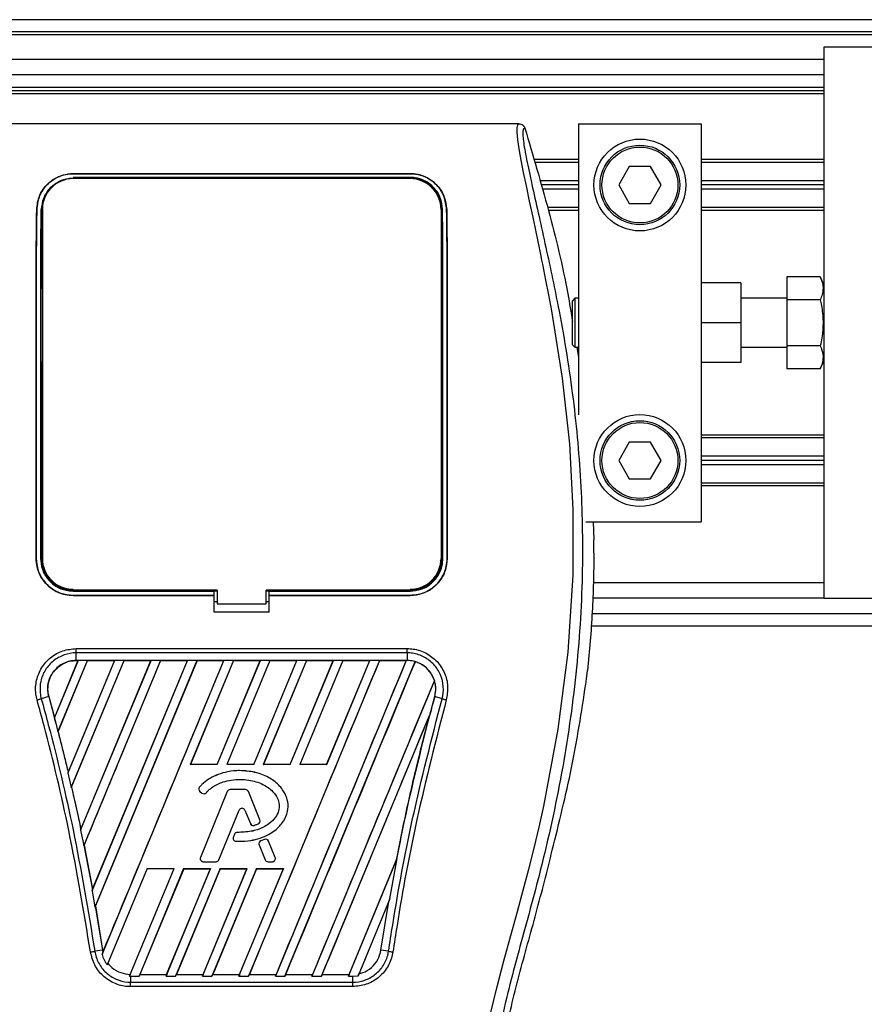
# Model space of a CAD drawing. Header units: millimetres. Extents: x 0 to 420, y 0 to 297.
# Tile 53 of 70: x 200 to 207, y 224 to 232. Entities that reach past the tile are written whole.
import ezdxf

# ---------------------------------------------------------------- set-up
doc = ezdxf.new("R2010")
doc.units = ezdxf.units.MM

msp = doc.modelspace()

# ---------------------------------------------------------------- linework, layer by layer
at = {"color": 7, "linetype": 'Continuous', "lineweight": 25}
for p, q in [((220.72025, 232.35838), (59.31867, 232.35838)), ((220.34848, 232.25078), (59.69044, 232.25078)), ((216.95421, 232.22388), (63.08471, 232.22388)), ((220.72025, 232.11628), (207.00112, 232.11628)), ((207.00112, 232.11628), (207.00112, 229.92861)), ((207.00112, 232.00868), (73.0378, 232.00868)), ((207.00112, 231.87418), (73.0378, 231.87418)), ((207.00112, 231.7612), (73.0378, 231.7612)), ((207.00112, 231.7343), (73.0378, 231.7343)), ((207.00112, 231.7074), (73.0378, 231.7074)), ((204.3251, 231.44377), (199.45503, 231.44377)), ((204.84909, 231.44377), (204.84909, 228.88664)), ((204.84909, 231.44377), (205.92511, 231.44377)), ((205.92511, 231.44377), (205.92511, 229.83555)), ((204.84909, 231.12904), (204.45591, 231.12904)), ((207.00112, 231.12904), (205.92511, 231.12904)), ((204.84909, 231.10483), (204.46284, 231.10483)), ((205.29391, 231.06717), (205.20073, 230.90577)), ((205.48029, 231.06717), (205.29391, 231.06717)), ((205.57347, 230.90577), (205.48029, 231.06717)), ((207.00112, 231.10483), (205.92511, 231.10483)), ((200.41055, 231.00528), (203.36958, 231.00528)), ((200.41055, 231.0047), (200.41055, 231.00528)), ((203.36958, 231.0047), (200.41055, 231.0047)), ((203.36958, 230.97253), (200.41055, 230.97253)), ((200.64358, 230.97014), (200.44653, 230.97014)), ((200.64358, 230.97014), (200.64759, 230.96638)), ((201.85864, 230.97037), (201.85435, 230.96608)), ((201.85864, 230.97037), (201.92149, 230.97037)), ((201.85864, 230.97037), (201.85864, 230.96608)), ((201.9258, 230.96606), (201.92149, 230.97037)), ((201.92149, 230.96607), (201.92149, 230.97037)), ((203.3336, 230.97014), (203.13655, 230.97014)), ((203.3336, 230.97014), (203.33755, 230.96644)), ((203.36958, 231.0047), (203.36958, 231.00528)), ((204.84909, 230.94343), (204.50901, 230.94343)), ((207.00112, 230.94343), (205.92511, 230.94343)), ((204.84909, 230.90577), (204.51978, 230.90577)), ((204.84909, 230.86811), (204.53056, 230.86811)), ((205.20073, 230.90577), (205.29391, 230.74437)), ((205.48029, 230.74437), (205.57347, 230.90577)), ((207.00112, 230.90577), (205.92511, 230.90577)), ((207.00112, 230.86811), (205.92511, 230.86811)), ((200.0905, 230.69083), (200.08999, 230.69083)), ((200.13967, 230.69057), (200.13967, 227.62394)), ((203.64046, 230.69057), (203.64046, 227.62394)), ((203.68963, 230.69083), (203.69014, 230.69083)), ((204.84909, 230.70671), (204.57673, 230.70671)), ((204.84909, 230.6825), (204.58363, 230.6825)), ((205.29391, 230.74437), (205.48029, 230.74437)), ((207.00112, 230.70671), (205.92511, 230.70671)), ((207.00112, 230.6825), (205.92511, 230.6825)), ((206.67831, 230.09906), (206.67831, 229.89716)), ((206.97109, 230.09906), (206.67831, 230.09906)), ((207.00112, 230.03151), (206.97109, 230.09906)), ((206.27481, 230.04496), (205.92511, 230.04496)), ((206.27481, 230.04496), (206.27481, 229.69526)), ((204.81681, 229.91046), (204.79529, 229.88894)), ((204.84909, 229.91046), (204.81681, 229.91046)), ((204.81681, 229.91046), (204.81681, 229.48005)), ((206.67831, 229.91046), (206.27481, 229.91046)), ((206.97109, 229.89716), (206.67831, 229.89716)), ((206.67831, 229.89716), (206.67831, 229.49336)), ((207.00112, 229.92861), (207.00112, 229.69526)), ((204.79529, 229.50157), (204.79529, 229.88894)), ((205.92511, 229.83555), (205.92511, 229.69526)), ((206.27481, 229.69526), (205.92511, 229.69526)), ((205.92511, 229.69526), (205.92511, 229.55496)), ((206.27481, 229.69526), (206.27481, 229.34555)), ((207.00112, 229.69526), (207.00112, 229.46191)), ((205.92511, 229.55496), (205.92511, 227.94674)), ((204.79529, 229.50157), (204.81681, 229.48005)), ((204.81681, 229.48005), (204.84909, 229.48005)), ((204.83364, 229.48005), (204.84909, 229.38939)), ((206.27481, 229.48005), (206.67831, 229.48005)), ((206.97109, 229.49336), (206.67831, 229.49336)), ((206.67831, 229.49336), (206.67831, 229.29145)), ((207.00112, 229.46191), (207.00112, 227.27423)), ((206.27481, 229.34555), (205.92511, 229.34555)), ((206.97109, 229.29145), (206.67831, 229.29145)), ((206.97109, 229.29145), (207.00112, 229.359)), ((207.00112, 228.70802), (205.92511, 228.70802)), ((205.29391, 228.64615), (205.20073, 228.48475)), ((205.48029, 228.64615), (205.29391, 228.64615)), ((205.57347, 228.48475), (205.48029, 228.64615)), ((207.00112, 228.68381), (205.92511, 228.68381)), ((207.00112, 228.52241), (205.92511, 228.52241)), ((205.20073, 228.48475), (205.29391, 228.32334)), ((205.48029, 228.32334), (205.57347, 228.48475)), ((207.00112, 228.48475), (205.92511, 228.48475)), ((207.00112, 228.44708), (205.92511, 228.44708)), ((205.29391, 228.32334), (205.48029, 228.32334)), ((207.00112, 228.28568), (205.92511, 228.28568)), ((207.00112, 228.26147), (205.92511, 228.26147)), ((204.91087, 227.94674), (205.92511, 227.94674)), ((204.97773, 227.94674), (204.9836, 227.78617)), ((204.9836, 227.67015), (204.9836, 227.78617)), ((200.08577, 227.62393), (200.0853, 227.62393)), ((203.69436, 227.62393), (203.69483, 227.62393)), ((207.00112, 227.40873), (204.9789, 227.40873)), ((200.41055, 227.33686), (201.64796, 227.33686)), ((200.45212, 227.33939), (200.63799, 227.33939)), ((201.64796, 227.33921), (201.67486, 227.33921)), ((201.64796, 227.33686), (201.64796, 227.33921)), ((201.64796, 227.29927), (201.64796, 227.33686)), ((201.67486, 227.34446), (201.67486, 227.2261)), ((202.10527, 227.2261), (202.10527, 227.34446)), ((202.10527, 227.33921), (202.13217, 227.33921)), ((202.13217, 227.33686), (202.13217, 227.33921)), ((202.13217, 227.29927), (202.13217, 227.33686)), ((202.13217, 227.33686), (203.36958, 227.33686)), ((203.14214, 227.33939), (203.32801, 227.33939)), ((200.41055, 227.29927), (201.64796, 227.29927)), ((200.41055, 227.29927), (200.41055, 227.2988)), ((201.64796, 227.2988), (200.41055, 227.2988)), ((201.64796, 227.2988), (201.64796, 227.29927)), ((201.64796, 227.15265), (201.64796, 227.2988)), ((201.64796, 227.245), (201.67486, 227.245)), ((201.67486, 227.2261), (202.10527, 227.2261)), ((202.10527, 227.245), (202.13217, 227.245)), ((202.13217, 227.29927), (203.36958, 227.29927)), ((202.13217, 227.2988), (202.13217, 227.29927)), ((202.13217, 227.15265), (202.13217, 227.2988)), ((203.36958, 227.2988), (202.13217, 227.2988)), ((203.36958, 227.29927), (203.36958, 227.2988)), ((207.00112, 227.27423), (204.97171, 227.27423)), ((207.00112, 227.27423), (220.72025, 227.27423)), ((202.13217, 227.15265), (201.64796, 227.15265)), ((204.96694, 227.13973), (220.34848, 227.13973)), ((204.95849, 227.03213), (220.72025, 227.03213)), ((200.43722, 226.83223), (203.34291, 226.83223)), ((200.43722, 226.7278), (200.43722, 226.79434)), ((203.34291, 226.79434), (200.43722, 226.79434)), ((203.34291, 226.79434), (203.34291, 226.7278)), ((200.45334, 226.72771), (200.24506, 226.22489)), ((200.45213, 226.7269), (200.24525, 226.22763)), ((200.27695, 226.1008), (200.53662, 226.72771)), ((200.27821, 226.1015), (200.53716, 226.7269)), ((200.77362, 226.72771), (200.36428, 225.73946)), ((200.77241, 226.7269), (200.36607, 225.74623)), ((200.394, 225.61016), (200.8569, 226.72771)), ((200.3968, 225.61447), (200.85744, 226.7269)), ((203.34291, 226.7278), (200.43722, 226.7278)), ((200.43722, 226.7269), (200.43722, 226.7278)), ((200.43722, 226.7269), (200.45213, 226.7269)), ((200.45213, 226.7269), (200.45334, 226.72771)), ((200.53662, 226.72771), (200.45334, 226.72771)), ((200.47574, 225.23532), (201.0939, 226.72771)), ((200.47801, 225.24327), (201.09269, 226.7269)), ((201.17719, 226.72771), (200.50304, 225.10017)), ((200.53662, 226.72771), (200.53716, 226.7269)), ((200.53716, 226.7269), (200.77241, 226.7269)), ((200.57591, 224.70392), (201.41419, 226.72771)), ((200.57998, 224.71631), (201.41298, 226.7269)), ((201.49747, 226.72771), (200.5997, 224.56029)), ((201.49801, 226.7269), (200.60533, 224.57129)), ((200.66381, 224.1429), (201.73447, 226.72771)), ((200.77241, 226.7269), (200.77362, 226.72771)), ((200.8569, 226.72771), (200.77362, 226.72771)), ((200.8569, 226.72771), (200.85744, 226.7269)), ((200.85744, 226.7269), (201.09269, 226.7269)), ((201.0939, 226.72771), (201.09269, 226.7269)), ((201.17719, 226.72771), (201.0939, 226.72771)), ((201.17773, 226.7269), (201.17719, 226.72771)), ((201.17773, 226.7269), (201.41298, 226.7269)), ((201.41419, 226.72771), (201.41298, 226.7269)), ((201.49747, 226.72771), (201.41419, 226.72771)), ((201.81775, 226.72771), (201.43895, 225.81319)), ((201.81829, 226.7269), (201.44033, 225.81411)), ((201.49801, 226.7269), (201.49747, 226.72771)), ((201.49801, 226.7269), (201.73326, 226.7269)), ((201.67533, 225.81411), (202.05354, 226.7269)), ((201.67595, 225.81319), (202.05475, 226.72771)), ((201.73447, 226.72771), (201.73326, 226.7269)), ((201.81775, 226.72771), (201.73447, 226.72771)), ((202.13804, 226.72771), (201.75923, 225.81319)), ((202.13858, 226.7269), (201.76061, 225.81411)), ((201.81829, 226.7269), (201.81775, 226.72771)), ((201.81829, 226.7269), (202.05354, 226.7269)), ((203.09889, 226.72771), (201.94958, 223.95303)), ((201.99561, 225.81411), (202.37383, 226.7269)), ((201.99623, 225.81319), (202.37504, 226.72771)), ((202.05475, 226.72771), (202.05354, 226.7269)), ((202.13804, 226.72771), (202.05475, 226.72771)), ((202.45832, 226.72771), (202.07951, 225.81319)), ((202.45886, 226.7269), (202.0809, 225.81411)), ((202.13858, 226.7269), (202.13804, 226.72771)), ((202.13858, 226.7269), (202.37383, 226.7269)), ((203.33588, 226.72771), (202.18658, 223.95303)), ((202.26986, 223.95303), (203.41481, 226.71719)), ((202.3159, 225.81411), (202.69411, 226.7269)), ((202.31651, 225.81319), (202.69532, 226.72771)), ((202.37504, 226.72771), (202.37383, 226.7269)), ((202.45832, 226.72771), (202.37504, 226.72771)), ((202.7786, 226.72771), (202.3998, 225.81319)), ((202.77914, 226.7269), (202.40118, 225.81411)), ((202.45886, 226.7269), (202.45832, 226.72771)), ((202.45886, 226.7269), (202.69411, 226.7269)), ((202.63618, 225.81411), (203.01439, 226.7269)), ((202.6368, 225.81319), (203.0156, 226.72771)), ((202.69532, 226.72771), (202.69411, 226.7269)), ((202.7786, 226.72771), (202.69532, 226.72771)), ((202.77914, 226.7269), (202.7786, 226.72771)), ((202.77914, 226.7269), (203.01439, 226.7269)), ((203.0156, 226.72771), (203.01439, 226.7269)), ((203.09889, 226.72771), (203.0156, 226.72771)), ((203.09943, 226.7269), (203.09889, 226.72771)), ((203.09943, 226.7269), (203.33467, 226.7269)), ((203.33467, 226.7269), (203.33588, 226.72771)), ((203.34291, 226.72771), (203.33588, 226.72771)), ((203.34291, 226.72771), (203.34291, 226.7278)), ((203.41528, 226.71621), (203.41481, 226.71719)), ((204.91892, 226.56539), (204.92767, 226.63953)), ((203.58286, 226.55073), (202.50686, 223.95303)), ((203.58286, 226.55073), (203.58198, 226.55077)), ((200.19507, 226.40979), (200.13035, 226.3914)), ((200.19592, 226.41002), (200.19507, 226.40979)), ((200.19507, 226.40979), (200.25754, 226.17752)), ((200.19592, 226.41002), (200.24525, 226.22763)), ((203.58504, 226.40979), (203.58507, 226.40979)), ((203.64979, 226.3914), (203.58507, 226.40979)), ((200.24525, 226.22763), (200.24506, 226.22489)), ((200.25754, 226.17752), (200.27695, 226.1008)), ((202.59014, 223.95303), (203.54202, 226.25107)), ((203.54202, 226.25107), (203.53778, 226.23854)), ((200.27728, 226.10157), (200.27695, 226.1008)), ((200.27728, 226.10157), (200.27821, 226.1015)), ((200.27821, 226.1015), (200.36607, 225.74623)), ((200.36428, 225.73946), (200.36584, 225.74335)), ((200.36607, 225.74623), (200.36584, 225.74335)), ((201.43895, 225.81319), (201.44033, 225.81411)), ((201.67595, 225.81319), (201.43895, 225.81319)), ((201.67533, 225.81411), (201.44033, 225.81411)), ((201.67533, 225.81411), (201.67595, 225.81319)), ((201.75923, 225.81319), (201.76061, 225.81411)), ((201.99623, 225.81319), (201.75923, 225.81319)), ((201.99561, 225.81411), (201.76061, 225.81411)), ((201.87221, 225.75946), (201.87221, 225.75955)), ((201.99561, 225.81411), (201.99623, 225.81319)), ((202.07951, 225.81319), (202.0809, 225.81411)), ((202.31651, 225.81319), (202.07951, 225.81319)), ((202.3159, 225.81411), (202.0809, 225.81411)), ((202.3159, 225.81411), (202.31651, 225.81319)), ((202.3998, 225.81319), (202.40118, 225.81411)), ((202.6368, 225.81319), (202.3998, 225.81319)), ((202.63618, 225.81411), (202.40118, 225.81411)), ((202.63618, 225.81411), (202.6368, 225.81319)), ((200.36428, 225.73946), (200.394, 225.61016)), ((200.39587, 225.61455), (200.394, 225.61016)), ((200.39587, 225.61455), (200.3968, 225.61447)), ((201.51985, 225.61558), (201.51978, 225.61564)), ((201.52289, 225.57686), (201.52283, 225.57679)), ((201.52283, 225.57679), (201.54041, 225.56212)), ((201.52289, 225.57686), (201.54047, 225.5622)), ((201.76361, 225.5754), (201.52732, 224.99665)), ((201.7637, 225.57537), (201.52741, 224.99662)), ((201.7637, 225.57537), (201.76361, 225.5754)), ((201.78883, 225.59225), (201.78883, 225.59234)), ((201.92332, 225.59234), (201.78883, 225.59234)), ((201.92332, 225.59225), (201.78883, 225.59225)), ((201.92332, 225.59225), (201.92332, 225.59234)), ((201.94845, 225.57537), (201.94853, 225.5754)), ((202.0499, 225.32688), (201.94845, 225.57537)), ((202.04999, 225.32691), (201.94853, 225.5754)), ((201.54047, 225.5622), (201.54041, 225.56212)), ((201.57834, 225.56522), (201.57841, 225.56516)), ((201.68991, 224.9761), (201.86784, 225.41189)), ((201.69, 224.97606), (201.86793, 225.41185)), ((201.86784, 225.41189), (201.86793, 225.41185)), ((201.91845, 225.41189), (201.91836, 225.41185)), ((201.91836, 225.41185), (201.9663, 225.29443)), ((201.91845, 225.41189), (201.96639, 225.29447)), ((202.0499, 225.32688), (202.04999, 225.32691)), ((200.47773, 225.24027), (200.47574, 225.23532)), ((200.47574, 225.23532), (200.50304, 225.10017)), ((200.47773, 225.24027), (200.47801, 225.24327)), ((201.96639, 225.29447), (201.9663, 225.29443)), ((201.99942, 225.27876), (201.99945, 225.27867)), ((202.0351, 225.29152), (202.03514, 225.29143)), ((201.82658, 225.19977), (201.81697, 225.17681)), ((201.81705, 225.17677), (201.81697, 225.17681)), ((201.82666, 225.19974), (201.81705, 225.17677)), ((201.82666, 225.19974), (201.82658, 225.19977)), ((201.84051, 225.1392), (201.84051, 225.1391)), ((201.85168, 225.2164), (201.85168, 225.2165)), ((202.09014, 225.15521), (202.05771, 225.14128)), ((202.05775, 225.1412), (202.05771, 225.14128)), ((202.09018, 225.15512), (202.05775, 225.1412)), ((202.09018, 225.15512), (202.09014, 225.15521)), ((202.12602, 225.14045), (202.1261, 225.14048)), ((202.18474, 224.99662), (202.12602, 225.14045)), ((202.18483, 224.99665), (202.1261, 225.14048)), ((200.50304, 225.10017), (200.50528, 225.10543)), ((200.50528, 225.10543), (200.57964, 224.71318)), ((200.5062, 225.10534), (200.50528, 225.10543)), ((200.5062, 225.10534), (200.57998, 224.71631)), ((202.04333, 225.106), (202.04325, 225.10596)), ((202.04325, 225.10596), (202.09628, 224.97606)), ((202.04333, 225.106), (202.09637, 224.9761)), ((204.61784, 225.06057), (204.62888, 225.10506)), ((201.52741, 224.99662), (201.52732, 224.99665)), ((201.68991, 224.9761), (201.69, 224.97606)), ((202.09637, 224.9761), (202.09628, 224.97606)), ((202.18474, 224.99662), (202.18483, 224.99665)), ((202.82714, 223.95303), (203.255, 224.98597)), ((202.83267, 223.96933), (203.24726, 224.96977)), ((203.19246, 224.63391), (203.255, 224.98597)), ((203.24811, 224.96951), (203.24726, 224.96977)), ((203.255, 224.98597), (203.24811, 224.96951)), ((201.0601, 224.89858), (200.70978, 224.05283)), ((200.90552, 223.9532), (201.2971, 224.89858)), ((201.38039, 224.89858), (200.98873, 223.95303)), ((201.38103, 224.89762), (200.99671, 223.96933)), ((201.0601, 224.89858), (201.2971, 224.89858)), ((201.22573, 223.95303), (201.61739, 224.89858)), ((201.23126, 223.96933), (201.61595, 224.89762)), ((201.70067, 224.89858), (201.30901, 223.95303)), ((201.70131, 224.89762), (201.31699, 223.96933)), ((201.38039, 224.89858), (201.61739, 224.89858)), ((201.38103, 224.89762), (201.38039, 224.89858)), ((201.38103, 224.89762), (201.61595, 224.89762)), ((201.54601, 223.95303), (201.93767, 224.89858)), ((201.55154, 223.96933), (201.93624, 224.89762)), ((201.55254, 224.95921), (201.55254, 224.95912)), ((201.55254, 224.95921), (201.66479, 224.95921)), ((201.55254, 224.95912), (201.66479, 224.95912)), ((201.61739, 224.89858), (201.61595, 224.89762)), ((202.02095, 224.89858), (201.6293, 223.95303)), ((202.02159, 224.89762), (201.63727, 223.96933)), ((201.66479, 224.95921), (201.66479, 224.95912)), ((201.70067, 224.89858), (201.93767, 224.89858)), ((201.70131, 224.89762), (201.70067, 224.89858)), ((201.70131, 224.89762), (201.93624, 224.89762)), ((201.86629, 223.95303), (202.25795, 224.89858)), ((201.87182, 223.96933), (202.25652, 224.89762)), ((201.93767, 224.89858), (201.93624, 224.89762)), ((202.02095, 224.89858), (202.25795, 224.89858)), ((202.02159, 224.89762), (202.02095, 224.89858)), ((202.02159, 224.89762), (202.25652, 224.89762)), ((202.1215, 224.95921), (202.15961, 224.95921)), ((202.1215, 224.95921), (202.1215, 224.95912)), ((202.1215, 224.95912), (202.15961, 224.95912)), ((202.15961, 224.95921), (202.15961, 224.95912)), ((202.25795, 224.89858), (202.25652, 224.89762)), ((200.57964, 224.71318), (200.57591, 224.70392)), ((200.57964, 224.71318), (200.57998, 224.71631)), ((200.57591, 224.70392), (200.5997, 224.56029)), ((203.19246, 224.63391), (202.9122, 223.95731)), ((203.18212, 224.60868), (203.19246, 224.63391)), ((200.5997, 224.56029), (200.60442, 224.57139)), ((200.60442, 224.57139), (200.66672, 224.18232)), ((200.60533, 224.57129), (200.60442, 224.57139)), ((200.60533, 224.57129), (200.66759, 224.18245)), ((203.11341, 224.18232), (203.18212, 224.60868)), ((200.66672, 224.18232), (200.60032, 224.17147)), ((200.67094, 224.16064), (200.66381, 224.1429)), ((200.66759, 224.18245), (200.66672, 224.18232)), ((200.66672, 224.18232), (200.67094, 224.16064)), ((200.66759, 224.18245), (200.67118, 224.16351)), ((200.67094, 224.16064), (200.67118, 224.16351)), ((203.17981, 224.17147), (203.11341, 224.18232)), ((200.70978, 224.05283), (200.71578, 224.06671)), ((200.91156, 223.96849), (200.90552, 223.9532)), ((200.90552, 223.9532), (200.91494, 223.95303)), ((200.91494, 223.95303), (200.91494, 223.90021)), ((200.91494, 223.95303), (200.98873, 223.95303)), ((200.98873, 223.95303), (200.99541, 223.96847)), ((200.99671, 223.96933), (200.99541, 223.96847)), ((200.99541, 223.96847), (201.23183, 223.96847)), ((200.99671, 223.96933), (201.23126, 223.96933)), ((201.23183, 223.96847), (201.22573, 223.95303)), ((201.22573, 223.95303), (201.30901, 223.95303)), ((201.23183, 223.96847), (201.23126, 223.96933)), ((201.30901, 223.95303), (201.3157, 223.96847)), ((201.31699, 223.96933), (201.3157, 223.96847)), ((201.3157, 223.96847), (201.55212, 223.96847)), ((201.31699, 223.96933), (201.55154, 223.96933)), ((201.55212, 223.96847), (201.54601, 223.95303)), ((201.54601, 223.95303), (201.6293, 223.95303)), ((201.55212, 223.96847), (201.55154, 223.96933)), ((201.6293, 223.95303), (201.63598, 223.96847)), ((201.63727, 223.96933), (201.63598, 223.96847)), ((201.63598, 223.96847), (201.8724, 223.96847)), ((201.63727, 223.96933), (201.87182, 223.96933)), ((201.8724, 223.96847), (201.86629, 223.95303)), ((201.86629, 223.95303), (201.94958, 223.95303)), ((201.8724, 223.96847), (201.87182, 223.96933)), ((201.94958, 223.95303), (201.95626, 223.96847)), ((201.95755, 223.96933), (201.95626, 223.96847)), ((201.95626, 223.96847), (202.19268, 223.96847)), ((201.95755, 223.96933), (202.1921, 223.96933)), ((202.18658, 223.95303), (202.19268, 223.96847)), ((202.18658, 223.95303), (202.26986, 223.95303)), ((202.1921, 223.96933), (202.19268, 223.96847)), ((202.27654, 223.96847), (202.26986, 223.95303)), ((202.27654, 223.96847), (202.27784, 223.96933)), ((202.27654, 223.96847), (202.51297, 223.96847)), ((202.27784, 223.96933), (202.51239, 223.96933)), ((202.50686, 223.95303), (202.51297, 223.96847)), ((202.50686, 223.95303), (202.59014, 223.95303)), ((202.51239, 223.96933), (202.51297, 223.96847)), ((202.59683, 223.96847), (202.59014, 223.95303)), ((202.59683, 223.96847), (202.59812, 223.96933)), ((202.59683, 223.96847), (202.83325, 223.96847)), ((202.59812, 223.96933), (202.83267, 223.96933)), ((202.83325, 223.96847), (202.82714, 223.95303)), ((202.82714, 223.95303), (202.86519, 223.95303)), ((202.83325, 223.96847), (202.83267, 223.96933)), ((202.86519, 223.95303), (202.9122, 223.95731)), ((202.86519, 223.90021), (202.86519, 223.95303)), ((202.9122, 223.95731), (202.91958, 223.97443)), ((202.86519, 223.86142), (200.91493, 223.86142)), ((200.91494, 223.90021), (202.86519, 223.90021))]:
    msp.add_line(p, q, dxfattribs=at)
at = {"color": 7, "linetype": 'Continuous', "lineweight": 25, "flags": 128}
for points in [[(204.07289, 223.61067), (204.13007, 223.85151), (204.19212, 224.08856), (204.25277, 224.30941), (204.31211, 224.52277), (204.36298, 224.7082), (204.41206, 224.89397), (204.45854, 225.07886), (204.50202, 225.26199), (204.54331, 225.44713), (204.67025, 226.12416), (204.75642, 226.80143), (204.79956, 227.47742), (204.80148, 228.0532), (204.77111, 228.63036), (204.70874, 229.20914), (204.61387, 229.79915), (204.5873, 229.93938), (204.56159, 230.07027), (204.53371, 230.20987), (204.5265, 230.24583), (204.51668, 230.29458), (204.50788, 230.338), (204.50554, 230.3496), (204.50488, 230.35285), (204.50468, 230.35384), (204.50461, 230.35421), (204.50459, 230.35433), (204.50458, 230.35438), (204.50457, 230.35439), (204.50457, 230.3544), (204.50457, 230.35441), (204.50457, 230.35441), (204.50457, 230.35441), (204.50457, 230.35441), (204.47589, 230.49292), (204.44839, 230.62337), (204.41851, 230.76431), (204.39054, 230.89714), (204.36622, 231.01535), (204.34469, 231.12529), (204.32698, 231.22451), (204.3148, 231.30624), (204.30862, 231.3689), (204.30853, 231.41141), (204.31405, 231.43577), (204.3251, 231.44377)], [(201.67486, 227.34446), (201.13683, 227.34446), (200.41055, 227.34446)], [(203.36958, 227.34446), (203.06829, 227.34446), (202.10527, 227.34446)]]:
    msp.add_lwpolyline(points, dxfattribs=at)
at = {"color": 7, "linetype": 'Continuous', "lineweight": 25}
for centre, radius in [((205.3871, 230.90577), 0.4035), ((205.3871, 230.90577), 0.3497), ((205.3871, 230.90577), 0.33356), ((205.3871, 228.48475), 0.4035), ((205.3871, 228.48475), 0.3497), ((205.3871, 228.48475), 0.33356)]:
    msp.add_circle(centre, radius, dxfattribs=at)
for centre, radius, start, end in [((200.41055, 230.69057), 0.27088, 90, 180), ((203.36958, 230.69057), 0.27088, 0, 90), ((200.41055, 227.62394), 0.27088, 180, 270), ((203.36958, 227.62394), 0.27088, 270, 0), ((203.34291, 226.47655), 0.25116, 73.364009, 90), ((203.34291, 226.47655), 0.25116, 344.587332, 17.180089), ((221.75523, 221.40057), 18.84803, 164.587332, 165.087235), ((182.02491, 221.40057), 18.84803, 14.681483, 14.830401), ((201.54028, 225.5977), 0.02724, 138.805903, 230.16689), ((201.54028, 225.5977), 0.02714, 138.805903, 230.16689), ((201.78883, 225.56511), 0.02724, 90, 157.790712), ((201.78883, 225.56511), 0.02714, 90, 157.790712), ((201.92332, 225.56511), 0.02724, 22.209291, 90), ((201.92332, 225.56511), 0.02714, 22.209291, 90), ((201.55786, 225.58304), 0.02724, 230.16689, 318.977091), ((201.55786, 225.58304), 0.02714, 230.16689, 318.977091), ((201.89314, 225.40156), 0.02733, 22.209261, 157.790711), ((201.89314, 225.40156), 0.02724, 22.209261, 157.790711), ((202.02477, 225.31662), 0.02714, 292.378703, 22.209291), ((202.02477, 225.31662), 0.02724, 292.378703, 22.209291), ((201.99151, 225.30473), 0.02724, 202.209261, 286.934979), ((201.99151, 225.30473), 0.02714, 202.209261, 286.934979), ((201.84209, 225.16629), 0.02724, 157.290493, 266.671349), ((201.84209, 225.16629), 0.02714, 157.290493, 266.671349), ((201.8517, 225.18926), 0.02724, 90.034995, 157.290493), ((201.8517, 225.18926), 0.02714, 90.034995, 157.290493), ((202.06846, 225.11626), 0.02724, 113.245837, 202.209268), ((202.06846, 225.11626), 0.02714, 113.245837, 202.209268), ((202.10089, 225.13019), 0.02724, 22.209257, 113.245837), ((202.10089, 225.13019), 0.02714, 22.209257, 113.245837), ((201.55254, 224.98636), 0.02724, 157.790712, 270), ((201.55254, 224.98636), 0.02714, 157.790712, 270), ((201.66479, 224.98636), 0.02714, 270, 337.790711), ((201.66479, 224.98636), 0.02724, 270, 337.790711), ((202.1215, 224.98636), 0.02724, 202.209268, 270), ((202.1215, 224.98636), 0.02714, 202.209268, 270), ((202.15961, 224.98636), 0.02724, 270, 22.209257), ((202.15961, 224.98636), 0.02714, 270, 22.209257)]:
    msp.add_arc(centre, radius, start, end, dxfattribs=at)
for points, knots in [([(204.37671, 231.40588), (204.37271, 231.40469), (204.36475, 231.40234), (204.35907, 231.37899), (204.35901, 231.33863), (204.3654, 231.27898), (204.37801, 231.20102), (204.39609, 231.10709), (204.41863, 230.99983), (204.45285, 230.84388), (204.50112, 230.63004), (204.56031, 230.36133), (204.62053, 230.08103), (204.71069, 229.63794), (204.80872, 229.02955), (204.878, 228.25424), (204.89015, 227.4458), (204.83581, 226.60478), (204.70952, 225.73696), (204.55916, 225.05202), (204.42539, 224.54666), (204.33357, 224.21421), (204.24416, 223.88136), (204.16496, 223.54658), (204.09917, 223.20764), (204.08798, 222.97784), (204.08237, 222.86259)], [0, 0, 0, 0, 0.0154023, 0.0306186, 0.0458978, 0.0611515, 0.0763524, 0.0916759, 0.1069667, 0.1223964, 0.1531196, 0.1841395, 0.2146453, 0.2457555, 0.3295656, 0.4129092, 0.4960821, 0.5895924, 0.6838677, 0.7780859, 0.8151003, 0.8521196, 0.8891029, 0.926018, 0.9628961, 1, 1, 1, 1]), ([(204.3251, 231.44377), (204.33081, 231.44325), (204.34223, 231.44221), (204.35758, 231.43397), (204.37009, 231.42181), (204.3745, 231.4112), (204.37671, 231.40588)], [0, 0, 0, 0, 0.2496754, 0.4993928, 0.749148, 1, 1, 1, 1]), ([(204.37671, 231.40588), (204.44754, 231.16548), (204.58937, 230.68409), (204.72799, 230.11563), (204.78197, 229.78636), (204.79529, 229.70508)], [0, 0, 0, 0, 0.4289924, 0.8590348, 1, 1, 1, 1]), ([(200.08999, 230.69083), (200.09489, 230.73005), (200.10467, 230.80845), (200.17075, 230.90837), (200.25994, 230.97467), (200.34679, 231.00236), (200.39429, 231.00454), (200.41055, 231.00528)], [0, 0, 0, 0, 0.24267, 0.4850883, 0.7318057, 0.908172, 1, 1, 1, 1]), ([(200.41055, 231.0047), (200.37951, 231.00203), (200.31756, 230.99671), (200.23319, 230.95627), (200.16011, 230.89267), (200.10387, 230.80251), (200.09499, 230.72828), (200.0905, 230.69083)], [0, 0, 0, 0, 0.1743444, 0.3479637, 0.540069, 0.7679663, 1, 1, 1, 1]), ([(200.13337, 230.69055), (200.13729, 230.72444), (200.14517, 230.79241), (200.20156, 230.88003), (200.27871, 230.93882), (200.3543, 230.96375), (200.39605, 230.96574), (200.41055, 230.96644)], [0, 0, 0, 0, 0.2409648, 0.483375, 0.7285961, 0.9056857, 1, 1, 1, 1]), ([(200.41055, 230.96644), (200.51209, 230.96641), (201.01975, 230.96629), (202.0061, 230.96588), (202.8909, 230.96625), (203.36958, 230.96645)], [0, 0, 0, 0, 0.1029393, 0.5146966, 1, 1, 1, 1]), ([(200.44257, 230.96643), (200.44359, 230.9674), (200.44489, 230.96864), (200.44624, 230.96987), (200.44653, 230.97014)], [0, 0, 0, 0, 0.7876998, 1, 1, 1, 1]), ([(200.44653, 230.97014), (200.44923, 230.96994), (200.45409, 230.96959), (200.45815, 230.9674), (200.45995, 230.96642)], [0, 0, 0, 0, 0.55631517, 1, 1, 1, 1]), ([(200.63001, 230.96638), (200.63027, 230.96658), (200.63282, 230.96856), (200.63779, 230.96983), (200.64226, 230.97007), (200.64358, 230.97014)], [0, 0, 0, 0, 0.0715985, 0.7251144, 1, 1, 1, 1]), ([(203.13255, 230.96639), (203.13359, 230.96737), (203.13491, 230.96862), (203.13627, 230.96987), (203.13655, 230.97014)], [0, 0, 0, 0, 0.7900144, 1, 1, 1, 1]), ([(203.13655, 230.97014), (203.13926, 230.96994), (203.14414, 230.96958), (203.14822, 230.96738), (203.15004, 230.96639)], [0, 0, 0, 0, 0.5532652, 1, 1, 1, 1]), ([(203.32012, 230.96644), (203.32034, 230.96661), (203.32288, 230.96858), (203.32782, 230.96983), (203.33228, 230.97007), (203.3336, 230.97014)], [0, 0, 0, 0, 0.0649864, 0.7231566, 1, 1, 1, 1]), ([(203.36958, 231.00528), (203.40088, 231.00258), (203.46335, 230.99719), (203.5484, 230.95609), (203.62157, 230.89168), (203.67711, 230.80137), (203.68579, 230.72774), (203.69014, 230.69083)], [0, 0, 0, 0, 0.1760239, 0.3513633, 0.5446667, 0.7717941, 1, 1, 1, 1]), ([(203.68963, 230.69083), (203.6847, 230.73011), (203.67486, 230.80863), (203.6085, 230.90855), (203.51927, 230.97449), (203.43262, 231.00184), (203.38566, 231.00397), (203.36958, 231.0047)], [0, 0, 0, 0, 0.24352506, 0.48678704, 0.7352137, 0.90932665, 1, 1, 1, 1]), ([(203.65432, 230.69057), (203.6502, 230.72565), (203.64197, 230.79578), (203.58337, 230.88549), (203.50377, 230.94509), (203.42641, 230.96992), (203.38406, 230.97187), (203.36958, 230.97253)], [0, 0, 0, 0, 0.2434329, 0.4866743, 0.7321625, 0.9084465, 1, 1, 1, 1]), ([(203.36958, 230.96645), (203.39634, 230.96413), (203.4492, 230.95953), (203.52191, 230.92479), (203.58503, 230.87005), (203.63512, 230.79064), (203.64277, 230.72488), (203.64677, 230.69056)], [0, 0, 0, 0, 0.1733458, 0.3424433, 0.5326111, 0.7561077, 1, 1, 1, 1]), ([(200.0853, 227.62393), (200.08517, 228.03563), (200.08493, 228.75228), (200.08439, 229.5337), (200.08451, 229.96807), (200.08489, 230.16385), (200.08607, 230.35878), (200.08782, 230.53534), (200.08934, 230.64396), (200.08999, 230.69083)], [0, 0, 0, 0, 0.3999906, 0.6962732, 0.7591695, 0.8220145, 0.8864876, 0.9510188, 1, 1, 1, 1]), ([(200.0905, 230.69083), (200.08918, 230.59095), (200.08648, 230.38815), (200.08498, 230.0706), (200.08491, 229.75769), (200.08503, 229.35141), (200.0854, 228.64013), (200.08562, 228.0304), (200.08577, 227.62393)], [0, 0, 0, 0, 0.1036145, 0.2103949, 0.3089289, 0.4076272, 0.6050952, 1, 1, 1, 1]), ([(200.12581, 230.69057), (200.12514, 230.59066), (200.12379, 230.3878), (200.12302, 230.07021), (200.123, 229.75732), (200.12306, 229.35111), (200.12323, 228.63995), (200.12335, 228.03034), (200.12342, 227.62394)], [0, 0, 0, 0, 0.10364528, 0.21045677, 0.30898402, 0.40767457, 0.60512675, 1, 1, 1, 1]), ([(200.13102, 227.62394), (200.131, 227.72548), (200.13091, 228.23319), (200.13078, 228.94394), (200.13058, 229.61881), (200.13062, 229.95316), (200.13079, 230.15134), (200.13136, 230.34943), (200.13226, 230.5299), (200.13303, 230.64174), (200.13337, 230.69055)], [0, 0, 0, 0, 0.098662, 0.4933103, 0.6906351, 0.7543663, 0.8182079, 0.8831723, 0.9490071, 1, 1, 1, 1]), ([(203.64677, 230.69056), (203.64739, 230.59607), (203.64852, 230.42519), (203.64932, 230.16375), (203.64961, 229.8337), (203.64943, 229.28587), (203.64929, 228.52096), (203.64917, 227.92295), (203.64911, 227.62394)], [0, 0, 0, 0, 0.0979851, 0.177199, 0.2565766, 0.4188669, 0.7094334, 1, 1, 1, 1]), ([(203.65671, 227.62394), (203.65679, 228.03122), (203.65691, 228.6866), (203.65709, 229.46591), (203.65716, 229.90088), (203.65692, 230.14985), (203.65625, 230.39767), (203.6551, 230.57348), (203.65432, 230.69057)], [0, 0, 0, 0, 0.3956918, 0.6367323, 0.7572919, 0.8181201, 0.8788623, 1, 1, 1, 1]), ([(203.69436, 227.62393), (203.6945, 228.03131), (203.69475, 228.74594), (203.69526, 229.58754), (203.69516, 230.09006), (203.69367, 230.34666), (203.69192, 230.52691), (203.69035, 230.6394), (203.68963, 230.69083)], [0, 0, 0, 0, 0.3956174, 0.694002, 0.8184956, 0.8823143, 0.9461903, 1, 1, 1, 1]), ([(203.69014, 230.69083), (203.69145, 230.5912), (203.69412, 230.389), (203.69562, 230.07241), (203.69569, 229.75987), (203.69557, 229.35317), (203.6952, 228.64117), (203.69498, 228.03082), (203.69483, 227.62393)], [0, 0, 0, 0, 0.1032014, 0.209437, 0.3080887, 0.4069063, 0.6046146, 1, 1, 1, 1]), ([(206.97109, 230.09906), (206.98048, 230.07384), (206.99953, 230.02263), (206.9938, 229.95415), (206.97729, 229.91272), (206.97109, 229.89716)], [0, 0, 0, 0, 0.37729563, 0.76615575, 1, 1, 1, 1]), ([(206.97109, 229.89716), (206.97454, 229.88076), (206.98769, 229.81816), (206.99942, 229.70564), (206.99023, 229.58632), (206.97576, 229.51603), (206.97109, 229.49336)], [0, 0, 0, 0, 0.1234547, 0.4713436, 0.829407, 1, 1, 1, 1]), ([(206.97109, 229.49336), (206.98048, 229.46814), (206.99953, 229.41692), (206.9938, 229.34845), (206.97729, 229.30701), (206.97109, 229.29145)], [0, 0, 0, 0, 0.37729563, 0.76615575, 1, 1, 1, 1]), ([(204.9836, 227.67015), (204.98051, 227.49825), (204.97433, 227.15403), (204.94324, 226.81117), (204.92767, 226.63953)], [0, 0, 0, 0, 0.4994117, 1, 1, 1, 1]), ([(200.41055, 227.2988), (200.37399, 227.30239), (200.30086, 227.30958), (200.20339, 227.36565), (200.12982, 227.4482), (200.09087, 227.53963), (200.08688, 227.60001), (200.0853, 227.62393)], [0, 0, 0, 0, 0.21471698, 0.42943093, 0.64424617, 0.85905702, 1, 1, 1, 1]), ([(200.08577, 227.62393), (200.08937, 227.58742), (200.09658, 227.51439), (200.15262, 227.4171), (200.23504, 227.34367), (200.32634, 227.3048), (200.38665, 227.30084), (200.41055, 227.29927)], [0, 0, 0, 0, 0.2147593, 0.4295194, 0.6441992, 0.8589619, 1, 1, 1, 1]), ([(200.12342, 227.62394), (200.1266, 227.59166), (200.13296, 227.52709), (200.18249, 227.44105), (200.25536, 227.37613), (200.33608, 227.34175), (200.38941, 227.33825), (200.41055, 227.33686)], [0, 0, 0, 0, 0.2147347, 0.4294696, 0.6441983, 0.8589152, 1, 1, 1, 1]), ([(200.13102, 227.62394), (200.13319, 227.59779), (200.13795, 227.54022), (200.17883, 227.45868), (200.24615, 227.39164), (200.32749, 227.35125), (200.38469, 227.34657), (200.41055, 227.34446)], [0, 0, 0, 0, 0.1789442, 0.3940135, 0.6085392, 0.8229777, 1, 1, 1, 1]), ([(203.64911, 227.62394), (203.64694, 227.59779), (203.64218, 227.54022), (203.6013, 227.45868), (203.53399, 227.39164), (203.45264, 227.35125), (203.39545, 227.34657), (203.36958, 227.34446)], [0, 0, 0, 0, 0.1789442, 0.3940135, 0.6085391, 0.8229777, 1, 1, 1, 1]), ([(203.36958, 227.33686), (203.40186, 227.34003), (203.46642, 227.34638), (203.55246, 227.39588), (203.6174, 227.46873), (203.6518, 227.54945), (203.65532, 227.60278), (203.65671, 227.62394)], [0, 0, 0, 0, 0.2147038, 0.4294073, 0.6441163, 0.8588365, 1, 1, 1, 1]), ([(203.36958, 227.29927), (203.40609, 227.30286), (203.47911, 227.31004), (203.57641, 227.36603), (203.64988, 227.44842), (203.6888, 227.5397), (203.69278, 227.60002), (203.69436, 227.62393)], [0, 0, 0, 0, 0.214724, 0.4294492, 0.6440876, 0.8589434, 1, 1, 1, 1]), ([(203.69483, 227.62393), (203.69122, 227.58737), (203.684, 227.51424), (203.62789, 227.41677), (203.5453, 227.34323), (203.45386, 227.30433), (203.39349, 227.30037), (203.36958, 227.2988)], [0, 0, 0, 0, 0.2147482, 0.4294936, 0.6443381, 0.859135, 1, 1, 1, 1]), ([(200.45212, 227.33939), (200.45064, 227.34068), (200.44871, 227.34237), (200.44688, 227.34405), (200.44644, 227.34446)], [0, 0, 0, 0, 0.7600897, 1, 1, 1, 1]), ([(200.46729, 227.34446), (200.4655, 227.34323), (200.46098, 227.34012), (200.45546, 227.33967), (200.45212, 227.33939)], [0, 0, 0, 0, 0.39458364, 1, 1, 1, 1]), ([(200.63799, 227.33939), (200.63493, 227.33964), (200.62938, 227.34007), (200.62475, 227.3431), (200.62268, 227.34446)], [0, 0, 0, 0, 0.5523683, 1, 1, 1, 1]), ([(200.64366, 227.34446), (200.64304, 227.34389), (200.64121, 227.3422), (200.63927, 227.34051), (200.63799, 227.33939)], [0, 0, 0, 0, 0.33714781, 1, 1, 1, 1]), ([(203.14214, 227.33939), (203.14067, 227.34068), (203.13873, 227.34237), (203.1369, 227.34405), (203.13647, 227.34446)], [0, 0, 0, 0, 0.76009148, 1, 1, 1, 1]), ([(203.15731, 227.34446), (203.15553, 227.34323), (203.15101, 227.34012), (203.14549, 227.33967), (203.14214, 227.33939)], [0, 0, 0, 0, 0.3945827, 1, 1, 1, 1]), ([(203.32801, 227.33939), (203.32495, 227.33964), (203.31941, 227.34007), (203.31478, 227.3431), (203.3127, 227.34446)], [0, 0, 0, 0, 0.5523698, 1, 1, 1, 1]), ([(203.33369, 227.34446), (203.33307, 227.34389), (203.33124, 227.3422), (203.3293, 227.34051), (203.32801, 227.33939)], [0, 0, 0, 0, 0.3371448, 1, 1, 1, 1]), ([(200.09348, 226.38112), (200.08947, 226.39881), (200.07665, 226.45546), (200.08298, 226.55555), (200.12899, 226.66838), (200.21021, 226.75893), (200.31691, 226.82039), (200.39712, 226.82828), (200.43722, 226.83223)], [0, 0, 0, 0, 0.0832071, 0.2665167, 0.4498454, 0.6332, 0.8165872, 1, 1, 1, 1]), ([(200.43722, 226.79434), (200.43722, 226.79434), (200.40156, 226.79434), (200.32967, 226.78213), (200.23445, 226.72927), (200.16201, 226.64783), (200.12064, 226.5471), (200.11605, 226.45798), (200.12604, 226.40699), (200.13035, 226.3914), (200.13035, 226.3914)], [0, 0, 0, 0, 0.00000554, 0.18345826, 0.36687747, 0.55024271, 0.73355513, 0.91681903, 0.99999446, 1, 1, 1, 1]), ([(203.34291, 226.83223), (203.36106, 226.83139), (203.41912, 226.8287), (203.51397, 226.79599), (203.61054, 226.72167), (203.67627, 226.61935), (203.70719, 226.5002), (203.6935, 226.42081), (203.68665, 226.38111)], [0, 0, 0, 0, 0.08333741, 0.26669078, 0.45002272, 0.63333664, 0.81664971, 1, 1, 1, 1]), ([(203.64979, 226.3914), (203.64979, 226.3914), (203.65926, 226.42574), (203.66662, 226.49822), (203.64103, 226.60401), (203.58184, 226.69549), (203.49574, 226.76221), (203.411, 226.7904), (203.35911, 226.79434), (203.34291, 226.79434), (203.34291, 226.79434)], [0, 0, 0, 0, 0.0000055, 0.1832742, 0.3665623, 0.5498794, 0.7332389, 0.9166359, 0.9999945, 1, 1, 1, 1]), ([(200.43722, 226.7278), (200.41816, 226.72654), (200.37959, 226.72399), (200.3255, 226.70385), (200.27639, 226.6725), (200.2376, 226.6324), (200.20687, 226.58232), (200.18782, 226.52433), (200.18354, 226.46347), (200.19163, 226.4258), (200.19507, 226.40979)], [0, 0, 0, 0, 0.1237655, 0.2503736, 0.3703256, 0.5005035, 0.6094744, 0.7500718, 0.8937812, 1, 1, 1, 1]), ([(200.19592, 226.41002), (200.19346, 226.42055), (200.18462, 226.45838), (200.18725, 226.52678), (200.21399, 226.59674), (200.25826, 226.65615), (200.31766, 226.70176), (200.38412, 226.72447), (200.42469, 226.72632), (200.43722, 226.7269)], [0, 0, 0, 0, 0.0706224, 0.2538188, 0.4370182, 0.5516914, 0.7348755, 0.9180598, 1, 1, 1, 1]), ([(201.17773, 226.7269), (201.0527, 226.42493), (200.8289, 225.88441), (200.60501, 225.3439), (200.5062, 225.10534)], [0, 0, 0, 0, 0.5586506, 1, 1, 1, 1]), ([(200.67118, 224.16351), (200.84819, 224.59074), (201.20222, 225.4452), (201.55625, 226.29966), (201.73326, 226.7269)], [0, 0, 0, 0, 0.4999993, 1, 1, 1, 1]), ([(203.09943, 226.7269), (202.9091, 226.2673), (202.52844, 225.34812), (202.14785, 224.42893), (201.95755, 223.96933)], [0, 0, 0, 0, 0.5000012, 1, 1, 1, 1]), ([(203.33467, 226.7269), (203.14426, 226.26729), (202.76343, 225.34808), (202.38254, 224.42892), (202.1921, 223.96933)], [0, 0, 0, 0, 0.5000012, 1, 1, 1, 1]), ([(202.27784, 223.96933), (202.46739, 224.42714), (202.84651, 225.34277), (203.22569, 226.25839), (203.41528, 226.71621)], [0, 0, 0, 0, 0.4999948, 1, 1, 1, 1]), ([(203.58507, 226.40979), (203.5889, 226.42833), (203.59671, 226.46618), (203.59165, 226.52477), (203.57378, 226.58147), (203.54345, 226.63152), (203.50291, 226.67306), (203.45474, 226.70383), (203.4003, 226.724), (203.36204, 226.72653), (203.34291, 226.7278)], [0, 0, 0, 0, 0.1226685, 0.2503669, 0.3773233, 0.5066033, 0.6272913, 0.7516804, 0.8758155, 1, 1, 1, 1]), ([(203.58198, 226.55077), (203.57904, 226.55925), (203.56691, 226.59421), (203.53008, 226.6494), (203.47217, 226.69536), (203.43053, 226.71062), (203.41528, 226.71621)], [0, 0, 0, 0, 0.1103691, 0.4554647, 0.8005267, 1, 1, 1, 1]), ([(203.58198, 226.55077), (203.40373, 226.12052), (203.04723, 225.26001), (202.69067, 224.39956), (202.51239, 223.96933)], [0, 0, 0, 0, 0.5000015, 1, 1, 1, 1]), ([(204.62888, 225.10506), (204.68818, 225.34602), (204.80697, 225.82874), (204.88156, 226.31957), (204.91892, 226.56539)], [0, 0, 0, 0, 0.4991859, 1, 1, 1, 1]), ([(200.5625, 224.1656), (200.50327, 224.52209), (200.39237, 225.18956), (200.2173, 225.9249), (200.11411, 226.30509), (200.09348, 226.38112)], [0, 0, 0, 0, 0.4783741, 0.8956847, 1, 1, 1, 1]), ([(200.13035, 226.3914), (200.15102, 226.31521), (200.25441, 225.93421), (200.42976, 225.1974), (200.54094, 224.52861), (200.60032, 224.17147)], [0, 0, 0, 0, 0.1043199, 0.5216962, 1, 1, 1, 1]), ([(203.17981, 224.17147), (203.19181, 224.24953), (203.2518, 224.63996), (203.38994, 225.38465), (203.55937, 226.04108), (203.64979, 226.3914)], [0, 0, 0, 0, 0.10437784, 0.52202684, 1, 1, 1, 1]), ([(203.68665, 226.38111), (203.59639, 226.03155), (203.42723, 225.37646), (203.28947, 224.63324), (203.22961, 224.24353), (203.21764, 224.16562)], [0, 0, 0, 0, 0.4778978, 0.8956147, 1, 1, 1, 1]), ([(203.24811, 224.96951), (203.26389, 225.04966), (203.29553, 225.21045), (203.34644, 225.44839), (203.40019, 225.68574), (203.45628, 225.91891), (203.51757, 226.16114), (203.56162, 226.32341), (203.58507, 226.40979)], [0, 0, 0, 0, 0.165626, 0.3322637, 0.4933703, 0.6590619, 0.8185207, 1, 1, 1, 1]), ([(203.64979, 226.3914), (203.65233, 226.39068), (203.65741, 226.38924), (203.66656, 226.38668), (203.6764, 226.38394), (203.68323, 226.38205), (203.68665, 226.38111)], [0, 0, 0, 0, 0.25, 0.4999999, 0.75, 1, 1, 1, 1]), ([(202.59812, 223.96933), (202.75469, 224.34753), (203.06785, 225.10393), (203.38114, 225.86033), (203.53778, 226.23854)], [0, 0, 0, 0, 0.49998744, 1, 1, 1, 1]), ([(203.53778, 226.23854), (203.45944, 225.92769), (203.35336, 225.50681), (203.26925, 225.08108), (203.24726, 224.96977)], [0, 0, 0, 0, 0.73854797, 1, 1, 1, 1]), ([(200.27728, 226.10157), (200.28738, 226.06204), (200.30687, 225.98577), (200.33643, 225.86637), (200.35555, 225.78643), (200.36584, 225.74335)], [0, 0, 0, 0, 0.3317327, 0.6399582, 1, 1, 1, 1]), ([(201.87221, 225.75955), (201.8636, 225.75942), (201.82041, 225.75875), (201.74977, 225.74824), (201.64384, 225.7137), (201.56727, 225.66689), (201.52681, 225.62322), (201.51978, 225.61564)], [0, 0, 0, 0, 0.0660895, 0.3315654, 0.5433039, 0.9206958, 1, 1, 1, 1]), ([(201.87221, 225.75946), (201.8636, 225.75932), (201.82041, 225.75865), (201.74978, 225.74814), (201.64386, 225.7136), (201.56732, 225.6668), (201.52687, 225.62316), (201.51985, 225.61558)], [0, 0, 0, 0, 0.06610308, 0.33163384, 0.54336895, 0.92075075, 1, 1, 1, 1]), ([(201.84051, 225.1391), (201.84911, 225.13871), (201.89225, 225.13677), (201.96458, 225.1422), (202.0517, 225.16379), (202.12261, 225.19442), (202.1793, 225.23057), (202.22341, 225.2708), (202.26543, 225.32407), (202.29863, 225.39618), (202.29978, 225.48227), (202.27763, 225.54694), (202.24803, 225.59588), (202.20293, 225.64883), (202.13971, 225.69447), (202.06686, 225.72716), (201.98301, 225.75303), (201.91688, 225.75692), (201.87221, 225.75955)], [0, 0, 0, 0, 0.0216485, 0.1085696, 0.181144, 0.2464075, 0.3019116, 0.3494067, 0.395787, 0.4720387, 0.5441864, 0.6064196, 0.6414469, 0.6875628, 0.7804714, 0.8342793, 0.8880601, 1, 1, 1, 1]), ([(201.84051, 225.1392), (201.84912, 225.13881), (201.89225, 225.13686), (201.96458, 225.1423), (202.05169, 225.16389), (202.12258, 225.19451), (202.17925, 225.23065), (202.22335, 225.27088), (202.26535, 225.32412), (202.29854, 225.39621), (202.29969, 225.48227), (202.27754, 225.54691), (202.24795, 225.59583), (202.20286, 225.64876), (202.13966, 225.69439), (202.06682, 225.72707), (201.983, 225.75294), (201.91687, 225.75683), (201.87221, 225.75946)], [0, 0, 0, 0, 0.021654, 0.108597, 0.1811744, 0.2464393, 0.3019418, 0.3494353, 0.3958126, 0.4720538, 0.5441906, 0.6064137, 0.6414373, 0.6875521, 0.7804583, 0.8342673, 0.8880492, 1, 1, 1, 1]), ([(201.57834, 225.56522), (201.58419, 225.57155), (201.61314, 225.60283), (201.66432, 225.63566), (201.73474, 225.66369), (201.82495, 225.68464), (201.92382, 225.68382), (202.01542, 225.66385), (202.09, 225.63486), (202.15844, 225.58672), (202.20439, 225.52124), (202.22293, 225.46196), (202.21713, 225.40248), (202.18653, 225.34164), (202.13624, 225.29607), (202.06595, 225.25034), (201.97105, 225.22031), (201.89232, 225.21773), (201.85168, 225.2164)], [0, 0, 0, 0, 0.0204815, 0.1012371, 0.1411481, 0.2005339, 0.3202598, 0.3720973, 0.4227446, 0.5098339, 0.5661373, 0.6101353, 0.6545125, 0.7046097, 0.7684411, 0.8131858, 0.9035777, 1, 1, 1, 1]), ([(201.57841, 225.56516), (201.58426, 225.57149), (201.61321, 225.60276), (201.66437, 225.63558), (201.73478, 225.6636), (201.82497, 225.68455), (201.92382, 225.68372), (202.0154, 225.66375), (202.08995, 225.63477), (202.15838, 225.58665), (202.2043, 225.5212), (202.22283, 225.46196), (202.21704, 225.40251), (202.18645, 225.34169), (202.13619, 225.29614), (202.06592, 225.25043), (201.97103, 225.2204), (201.89232, 225.21783), (201.85168, 225.2165)], [0, 0, 0, 0, 0.0204876, 0.10124655, 0.14115925, 0.20055111, 0.32028904, 0.37212729, 0.42277659, 0.50986507, 0.56615707, 0.61014236, 0.65450704, 0.70459387, 0.7684171, 0.81316291, 0.90355695, 1, 1, 1, 1]), ([(200.39587, 225.61455), (200.40988, 225.55276), (200.43812, 225.42821), (200.46446, 225.30325), (200.47773, 225.24027)], [0, 0, 0, 0, 0.49605747, 1, 1, 1, 1]), ([(200.3968, 225.61447), (200.4201, 225.51086), (200.4479, 225.38728), (200.47382, 225.26331), (200.47801, 225.24327)], [0, 0, 0, 0, 0.8384081, 1, 1, 1, 1]), ([(201.99942, 225.27876), (202.00353, 225.28006), (202.0116, 225.2826), (202.0235, 225.28687), (202.03124, 225.28997), (202.0351, 225.29152)], [0, 0, 0, 0, 0.340666, 0.67017272, 1, 1, 1, 1]), ([(201.99945, 225.27867), (202.00355, 225.27997), (202.01163, 225.28251), (202.02353, 225.28678), (202.03127, 225.28988), (202.03514, 225.29143)], [0, 0, 0, 0, 0.3405858, 0.6701326, 1, 1, 1, 1]), ([(204.13849, 222.86259), (204.14228, 222.95478), (204.14987, 223.13929), (204.21335, 223.50708), (204.32361, 223.96394), (204.47911, 224.5093), (204.5716, 224.87682), (204.61784, 225.06057)], [0, 0, 0, 0, 0.1226487, 0.2454767, 0.4957363, 0.7478713, 1, 1, 1, 1]), ([(200.91493, 223.86142), (200.90625, 223.86162), (200.8577, 223.86273), (200.76979, 223.88495), (200.66842, 223.95166), (200.59189, 224.0483), (200.57229, 224.1265), (200.5625, 224.1656)], [0, 0, 0, 0, 0.05157188, 0.28848308, 0.52553485, 0.76276029, 1, 1, 1, 1]), ([(200.60032, 224.17147), (200.60032, 224.17147), (200.60559, 224.13621), (200.62827, 224.06694), (200.69457, 223.98062), (200.7856, 223.92103), (200.86389, 223.90178), (200.90719, 223.90021), (200.91494, 223.90021), (200.91494, 223.90021)], [0, 0, 0, 0, 0.0000072, 0.2373779, 0.4746162, 0.7116191, 0.9484337, 0.9999928, 1, 1, 1, 1]), ([(200.66381, 224.1429), (200.66917, 224.12704), (200.68009, 224.09477), (200.69977, 224.06696), (200.70978, 224.05283)], [0, 0, 0, 0, 0.4916782, 1, 1, 1, 1]), ([(202.86519, 223.90021), (202.86519, 223.90021), (202.90075, 223.90021), (202.97243, 223.91237), (203.06747, 223.96506), (203.13989, 224.04619), (203.17064, 224.12091), (203.17865, 224.16368), (203.17981, 224.17147), (203.17981, 224.17147)], [0, 0, 0, 0, 0.0000072, 0.236697, 0.4734509, 0.7103734, 0.9475589, 0.9999928, 1, 1, 1, 1]), ([(203.21764, 224.16562), (203.21614, 224.15693), (203.20786, 224.1089), (203.17284, 224.0251), (203.09201, 223.93468), (202.98533, 223.87324), (202.90524, 223.86536), (202.86519, 223.86142)], [0, 0, 0, 0, 0.05239604, 0.28950373, 0.5264141, 0.76321943, 1, 1, 1, 1]), ([(202.91958, 223.97443), (202.93069, 223.97739), (202.97044, 223.98797), (203.03213, 224.02555), (203.09107, 224.09539), (203.10596, 224.15334), (203.11341, 224.18232)], [0, 0, 0, 0, 0.1145462, 0.4096455, 0.704796, 1, 1, 1, 1]), ([(203.17981, 224.17147), (203.18242, 224.17105), (203.18764, 224.17021), (203.19703, 224.16874), (203.20712, 224.16719), (203.21413, 224.16614), (203.21764, 224.16562)], [0, 0, 0, 0, 0.25, 0.5, 0.75, 1, 1, 1, 1]), ([(200.71578, 224.06671), (200.72708, 224.05377), (200.75784, 224.01853), (200.82494, 223.97847), (200.88305, 223.97177), (200.91156, 223.96849)], [0, 0, 0, 0, 0.2281145, 0.6214095, 1, 1, 1, 1])]:
    msp.add_open_spline(points, degree=3, knots=knots, dxfattribs=at)
for points in [[(200.43722, 226.79434), (200.43722, 226.79695), (200.43722, 226.80217), (200.43722, 226.81156), (200.43722, 226.82167), (200.43722, 226.82871), (200.43722, 226.83223)], [(203.34291, 226.79434), (203.34291, 226.79695), (203.34291, 226.80217), (203.34291, 226.81156), (203.34291, 226.82167), (203.34291, 226.82871), (203.34291, 226.83223)], [(200.09348, 226.38112), (200.0969, 226.38206), (200.10373, 226.38395), (200.11356, 226.38668), (200.12272, 226.38924), (200.1278, 226.39068), (200.13035, 226.3914)], [(200.5625, 224.1656), (200.566, 224.16612), (200.57302, 224.16718), (200.5831, 224.16873), (200.59249, 224.1702), (200.59771, 224.17105), (200.60032, 224.17147)], [(200.91493, 223.86142), (200.91493, 223.865), (200.91493, 223.87216), (200.91494, 223.88251), (200.91494, 223.89215), (200.91494, 223.89753), (200.91494, 223.90021)], [(202.86519, 223.86142), (202.86519, 223.865), (202.86519, 223.87216), (202.86519, 223.88251), (202.86519, 223.89215), (202.86519, 223.89753), (202.86519, 223.90021)]]:
    msp.add_open_spline(points, degree=3, dxfattribs=at)

doc.saveas('drawing.dxf')
